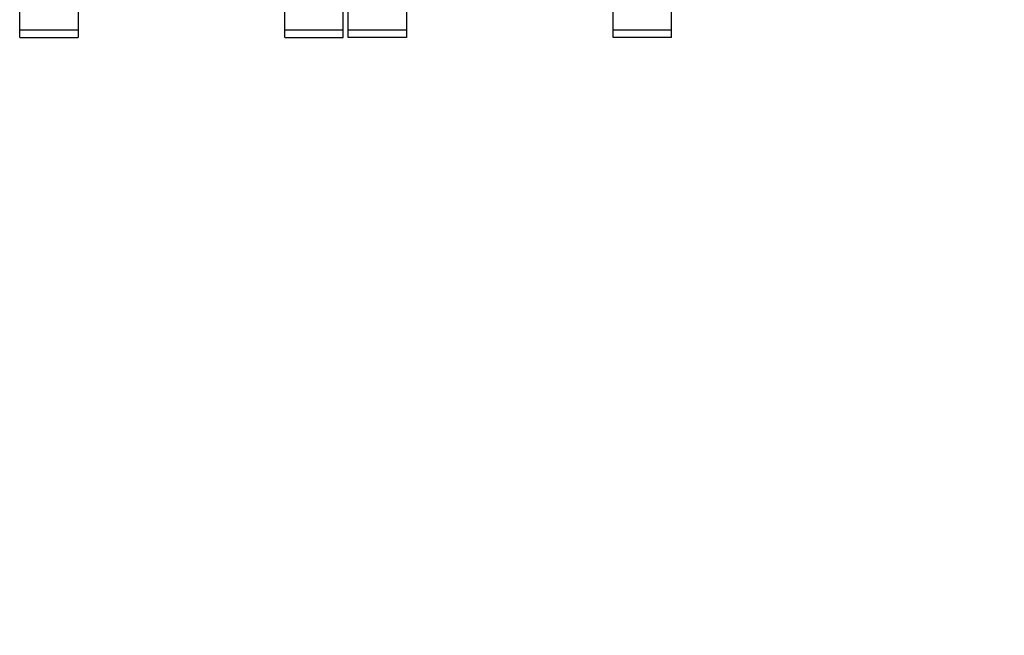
# Model space of a CAD drawing. Header units: inches. Extents: x 0 to 22, y 0 to 17.
# Tile 38 of 114: x 8 to 10.4, y 5.7 to 7.2. Entities that reach past the tile are written whole.
import ezdxf

# ---------------------------------------------------------------- set-up
doc = ezdxf.new("R2010")
doc.units = ezdxf.units.IN
doc.header["$LTSCALE"] = 1.21
doc.header["$MEASUREMENT"] = 0
doc.layers.get('0').update_dxf_attribs({"linetype": 'CONTINUOUS'})
doc.layers.add('DIMENSIONS', color=7, linetype='CONTINUOUS')
doc.styles.get("Standard").update_dxf_attribs({"font": 'txt', "width": 0.8})
doc.dimstyles.new('DIMSTYLE_2', dxfattribs={"dimtxt": 0.125, "dimasz": 0.18, "dimexe": 0.125, "dimexo": 0.0625, "dimgap": 0.0625, "dimtad": 0, "dimtih": 1, "dimtoh": 1, "dimzin": 4, "dimdsep": 46, "dimtxsty": 'STANDARD', "dimblk": '_FILLED', "dimblk1": '_FILLED', "dimblk2": '_FILLED', "dimcen": 0.09, "dimadec": 0, "dimazin": 0, "dimtp": 0.01, "dimtm": 0.01, "dimtfac": 1, "dimtofl": 0, "dimtmove": 0, "dimatfit": 3, "dimldrblk": '_FILLED', "dimfxl": 1, "dimtolj": 1, "dimtzin": 4, "dimarcsym": 0})

# ---------------------------------------------------------------- blocks, each defined once
blk = doc.blocks.new('_FILLED')
at = {"color": 0, "linetype": 'BYBLOCK'}
blk.add_solid([(0, 0), (-1, 0.174), (-1, -0.174)], dxfattribs=at)
blk = doc.blocks.new('*D8')
at = {"layer": 'DIMENSIONS', "color": 2, "linetype": 'CONTINUOUS'}
for p, q in [((7.1566, 7.0947), (7.1566, 5.3252)), ((12.7446, 7.0947), (12.7446, 5.3252)), ((7.1566, 5.4502), (9.2756, 5.4502)), ((12.7446, 5.4502), (10.6256, 5.4502))]:
    blk.add_line(p, q, dxfattribs=at)
at = {"layer": 'DIMENSIONS', "color": 2, "linetype": 'CONTINUOUS', "xscale": 0.18, "yscale": 0.18, "zscale": 0.18, "rotation": 180}
blk.add_blockref('_FILLED', (7.1566, 5.4502), dxfattribs=at)
at = {"layer": 'DIMENSIONS', "color": 2, "linetype": 'CONTINUOUS', "xscale": 0.18, "yscale": 0.18, "zscale": 0.18}
blk.add_blockref('_FILLED', (12.7446, 5.4502), dxfattribs=at)
at = {"layer": 'DIMENSIONS', "color": 2, "linetype": 'CONTINUOUS', "insert": (9.9506, 5.5127), "char_height": 0.125, "width": 1.225, "attachment_point": 2, "line_spacing_factor": 0.9}
blk.add_mtext('5.59{\\Ftxt.shx;\\W1.000000;\\H0.125000; }[141.9]', dxfattribs=at)

msp = doc.modelspace()

# ---------------------------------------------------------------- linework, layer by layer
at = {"color": 7, "linetype": 'CONTINUOUS'}
for p, q in [((7.9566, 7.1572), (7.9566, 12.2951)), ((8.7446, 7.1572), (8.7446, 12.2951)), ((8.7566, 7.1572), (8.7566, 12.2951)), ((9.5446, 7.1572), (9.5446, 8.1592)), ((8.0986, 7.4994), (8.0986, 7.1572)), ((8.6026, 7.1572), (8.6026, 7.4994)), ((8.8986, 7.4994), (8.8986, 7.1572)), ((9.4026, 7.1572), (9.4026, 7.4994)), ((8.0986, 7.1751), (7.9566, 7.1751)), ((8.7446, 7.1751), (8.6026, 7.1751)), ((8.8986, 7.1751), (8.7566, 7.1751)), ((9.5446, 7.1751), (9.4026, 7.1751)), ((7.9566, 7.1572), (8.0986, 7.1572)), ((8.6026, 7.1572), (8.7446, 7.1572)), ((8.8986, 7.1572), (8.7566, 7.1572)), ((9.5446, 7.1572), (9.4026, 7.1572))]:
    msp.add_line(p, q, dxfattribs=at)

# ---------------------------------------------------------------- dimensions: what is measured, and where the dimension line sits
at = {"layer": 'DIMENSIONS', "color": 2, "linetype": 'CONTINUOUS'}
dim = msp.add_linear_dim(base=(12.7446, 5.4502), p1=(7.1566, 7.1572), p2=(12.7446, 7.1572), dimstyle='DIMSTYLE_2', dxfattribs=at)
dim.commit()
dim.dimension.update_dxf_attribs({"geometry": '*D8', "text_midpoint": (9.9506, 5.4502), "dimtype": 160})

doc.saveas('drawing.dxf')
